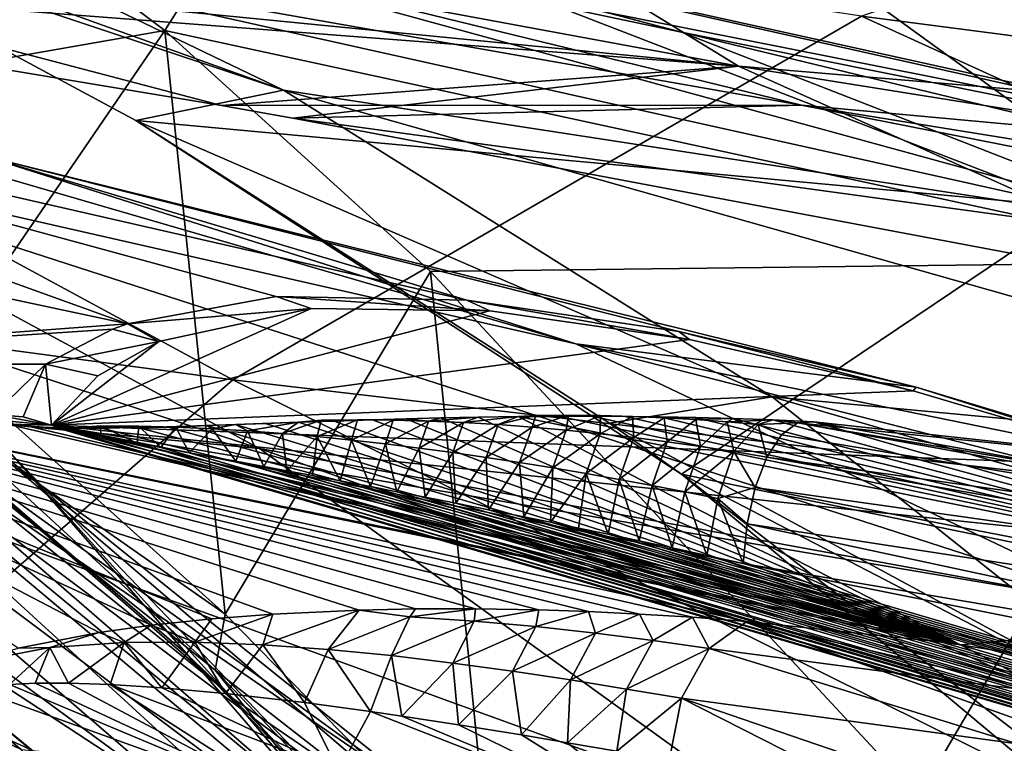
# Model space of a CAD drawing. Header units: metres. Extents: x -240 to 45, y -77 to 27.
# Tile 94 of 256: x -203.42 to -199.97, y 13.78 to 16.31. Entities that reach past the tile are written whole.
import ezdxf

# ---------------------------------------------------------------- set-up
doc = ezdxf.new("R2010")
doc.units = ezdxf.units.M
doc.layers.add('solid_MASSBILD_K_E_SW0001', color=7, linetype='CONTINUOUS')

msp = doc.modelspace()

# ---------------------------------------------------------------- linework, layer by layer
at = {"layer": 'solid_MASSBILD_K_E_SW0001'}
for points in [[(-202.908676, 16.275877, 271.880676), (-205.177383, 17.981901, 272.44632), (-202.086731, 17.582161, 280.121979)], [(-204.753265, 15.953132, 272.340576), (-205.177383, 17.981901, 272.44632), (-202.908676, 16.275877, 271.880676)], [(-201.096848, 16.269939, 292.681335), (-204.329773, 16.950697, 283.646851), (-206.27504, 17.630901, 284.346619)], [(-202.946655, 16.757496, 293.467621), (-201.096848, 16.269939, 292.681335), (-206.27504, 17.630901, 284.346619)], [(-199.165588, 15.464963, 279.291016), (-202.908676, 16.275877, 271.880676), (-202.086731, 17.582161, 280.121979)], [(-199.165588, 15.464963, 279.291016), (-202.086731, 17.582161, 280.121979), (-197.518845, 16.587248, 287.874939)], [(-206.772934, 17.27289, 302.670258), (-209.146774, 15.916646, 304.435272), (-202.670074, 15.05127, 312.058685)], [(-200.46666, 16.32609, 310.348846), (-206.772934, 17.27289, 302.670258), (-202.670074, 15.05127, 312.058685)], [(-206.815247, 17.24423, 294.515045), (-200.897552, 16.150106, 302.37738), (-208.2715, 16.875883, 296.069061)], [(-201.9785, 16.813303, 295.685699), (-200.897552, 16.150106, 302.37738), (-206.815247, 17.24423, 294.515045)], [(-206.814087, 17.092743, 294.927277), (-205.806931, 16.530008, 298.815277), (-202.709488, 16.012367, 302.689087)], [(-200.676666, 16.013233, 302.283203), (-206.814087, 17.092743, 294.927277), (-202.709488, 16.012367, 302.689087)], [(-200.676666, 16.013233, 302.283203), (-204.859451, 17.034399, 294.22113), (-206.814087, 17.092743, 294.927277)], [(-198.119705, 17.103239, 308.527649), (-200.46666, 16.32609, 310.348846), (-193.927979, 15.47596, 317.978882)], [(-203.351105, 17.064157, 287.925903), (-204.37616, 16.694511, 279.965302), (-199.707993, 15.655532, 287.86911)], [(-198.124847, 15.979365, 295.760162), (-203.351105, 17.064157, 287.925903), (-199.707993, 15.655532, 287.86911)], [(-201.9785, 16.813303, 295.685699), (-203.351105, 17.064157, 287.925903), (-198.124847, 15.979365, 295.760162)], [(-198.898087, 15.849764, 301.479553), (-202.946655, 16.757496, 293.467621), (-204.859451, 17.034399, 294.22113)], [(-200.676666, 16.013233, 302.283203), (-198.898087, 15.849764, 301.479553), (-204.859451, 17.034399, 294.22113)], [(-202.491959, 16.066713, 282.950836), (-204.772644, 16.886101, 279.997681), (-204.329773, 16.950697, 283.646851)], [(-199.329514, 15.580906, 291.879486), (-202.491959, 16.066713, 282.950836), (-204.329773, 16.950697, 283.646851)], [(-201.096848, 16.269939, 292.681335), (-199.329514, 15.580906, 291.879486), (-204.329773, 16.950697, 283.646851)], [(-202.491959, 16.066713, 282.950836), (-204.37616, 16.694511, 279.965302), (-204.772644, 16.886101, 279.997681)], [(-200.897552, 16.150106, 302.37738), (-205.806931, 16.530008, 298.815277), (-208.2715, 16.875883, 296.069061)], [(-196.231445, 15.757896, 303.529297), (-200.897552, 16.150106, 302.37738), (-201.9785, 16.813303, 295.685699)], [(-196.231445, 15.757896, 303.529297), (-201.9785, 16.813303, 295.685699), (-198.124847, 15.979365, 295.760162)], [(-197.153656, 15.478562, 300.642151), (-201.096848, 16.269939, 292.681335), (-202.946655, 16.757496, 293.467621)], [(-198.898087, 15.849764, 301.479553), (-197.153656, 15.478562, 300.642151), (-202.946655, 16.757496, 293.467621)], [(-201.46788, 15.176977, 290.659485), (-206.667679, 16.690178, 283.327423), (-204.548859, 15.876583, 282.577637)], [(-201.46788, 15.176977, 290.659485), (-203.548431, 15.837796, 291.530853), (-206.667679, 16.690178, 283.327423)], [(-199.707993, 15.655532, 287.86911), (-204.37616, 16.694511, 279.965302), (-203.009613, 15.959659, 279.85025)], [(-202.491959, 16.066713, 282.950836), (-203.009613, 15.959659, 279.85025), (-204.37616, 16.694511, 279.965302)], [(-200.897552, 16.150106, 302.37738), (-202.709488, 16.012367, 302.689087), (-205.806931, 16.530008, 298.815277)], [(-200.46666, 16.32609, 310.348846), (-202.670074, 15.05127, 312.058685), (-195.95607, 14.268983, 319.654877)], [(-193.927979, 15.47596, 317.978882), (-200.46666, 16.32609, 310.348846), (-195.95607, 14.268983, 319.654877)], [(-207.978836, 16.300682, 293.125336), (-203.039642, 15.247301, 300.085175), (-204.939423, 15.106506, 300.791168)], [(-205.729736, 16.217205, 292.360931), (-203.039642, 15.247301, 300.085175), (-207.978836, 16.300682, 293.125336)], [(-202.691788, 13.95732, 271.795471), (-205.581512, 16.286785, 272.515961), (-203.445953, 14.789996, 272.014648)], [(-204.335175, 15.38588, 272.236359), (-205.581512, 16.286785, 272.515961), (-202.691788, 13.95732, 271.795471)], [(-203.695694, 15.125348, 272.076904), (-204.753265, 15.953132, 272.340576), (-202.908676, 16.275877, 271.880676)], [(-202.696487, 14.229724, 271.827759), (-203.695694, 15.125348, 272.076904), (-202.908676, 16.275877, 271.880676)], [(-201.97731, 15.431165, 271.648468), (-202.908676, 16.275877, 271.880676), (-199.165588, 15.464963, 279.291016)], [(-202.696487, 14.229724, 271.827759), (-202.908676, 16.275877, 271.880676), (-201.97731, 15.431165, 271.648468)], [(-195.464844, 14.90728, 299.788574), (-199.329514, 15.580906, 291.879486), (-201.096848, 16.269939, 292.681335)], [(-197.153656, 15.478562, 300.642151), (-195.464844, 14.90728, 299.788574), (-201.096848, 16.269939, 292.681335)], [(-202.518356, 15.34354, 298.824951), (-203.039642, 15.247301, 300.085175), (-205.729736, 16.217205, 292.360931)], [(-201.85022, 15.330121, 297.771851), (-205.729736, 16.217205, 292.360931), (-203.548431, 15.837796, 291.530853)], [(-201.85022, 15.330121, 297.771851), (-202.518356, 15.34354, 298.824951), (-205.729736, 16.217205, 292.360931)], [(-202.576981, 14.810636, 281.837677), (-206.70137, 16.162708, 273.7341), (-204.983459, 15.038082, 273.282898)], [(-202.576981, 14.810636, 281.837677), (-204.548859, 15.876583, 282.577637), (-206.70137, 16.162708, 273.7341)], [(-205.335724, 16.11944, 271.265167), (-203.739883, 14.958794, 271.064667), (-202.732407, 14.033147, 270.813446)], [(-202.257477, 13.447014, 270.49762), (-205.335724, 16.11944, 271.265167), (-202.732407, 14.033147, 270.813446)], [(-202.257477, 13.447014, 270.49762), (-205.010559, 15.72239, 271.01709), (-205.335724, 16.11944, 271.265167)], [(-200.897552, 16.150106, 302.37738), (-202.459595, 15.967793, 303.01947), (-202.709488, 16.012367, 302.689087)], [(-200.897552, 16.150106, 302.37738), (-199.069214, 15.330144, 307.745941), (-202.459595, 15.967793, 303.01947)], [(-200.897552, 16.150106, 302.37738), (-194.747803, 15.168488, 310.193756), (-199.069214, 15.330144, 307.745941)], [(-196.231445, 15.757896, 303.529297), (-194.747803, 15.168488, 310.193756), (-200.897552, 16.150106, 302.37738)], [(-200.779663, 14.991509, 282.271606), (-203.009613, 15.959659, 279.85025), (-202.491959, 16.066713, 282.950836)], [(-197.663925, 14.699824, 291.079285), (-200.779663, 14.991509, 282.271606), (-202.491959, 16.066713, 282.950836)], [(-199.329514, 15.580906, 291.879486), (-197.663925, 14.699824, 291.079285), (-202.491959, 16.066713, 282.950836)], [(-200.676666, 16.013233, 302.283203), (-202.709488, 16.012367, 302.689087), (-202.459595, 15.967793, 303.01947)], [(-195.859314, 15.065639, 309.668793), (-200.676666, 16.013233, 302.283203), (-202.459595, 15.967793, 303.01947)], [(-194.374741, 14.996356, 308.883728), (-198.898087, 15.849764, 301.479553), (-200.676666, 16.013233, 302.283203)], [(-195.859314, 15.065639, 309.668793), (-194.374741, 14.996356, 308.883728), (-200.676666, 16.013233, 302.283203)], [(-203.009613, 15.959659, 279.85025), (-201.349609, 14.899151, 279.733917), (-201.097031, 14.720301, 279.720734)], [(-199.707993, 15.655532, 287.86911), (-203.009613, 15.959659, 279.85025), (-201.097031, 14.720301, 279.720734)], [(-200.779663, 14.991509, 282.271606), (-201.349609, 14.899151, 279.733917), (-203.009613, 15.959659, 279.85025)], [(-195.859314, 15.065639, 309.668793), (-202.459595, 15.967793, 303.01947), (-199.069214, 15.330144, 307.745941)], [(-202.670074, 15.05127, 312.058685), (-209.146774, 15.916646, 304.435272), (-204.662613, 13.317305, 313.60498)], [(-199.518631, 14.250934, 289.774628), (-204.548859, 15.876583, 282.577637), (-202.576981, 14.810636, 281.837677)], [(-199.518631, 14.250934, 289.774628), (-201.46788, 15.176977, 290.659485), (-204.548859, 15.876583, 282.577637)], [(-200.274643, 15.025141, 296.4133), (-203.548431, 15.837796, 291.530853), (-201.46788, 15.176977, 290.659485)], [(-201.106094, 15.220285, 296.989349), (-201.85022, 15.330121, 297.771851), (-203.548431, 15.837796, 291.530853)], [(-200.274643, 15.025141, 296.4133), (-201.106094, 15.220285, 296.989349), (-203.548431, 15.837796, 291.530853)], [(-205.423645, 13.863265, 269.566833), (-205.010559, 15.72239, 271.01709), (-202.008774, 12.975446, 270.268616)], [(-202.257477, 13.447014, 270.49762), (-202.008774, 12.975446, 270.268616), (-205.010559, 15.72239, 271.01709)], [(-204.915405, 15.701546, 279.767792), (-201.884857, 13.508765, 279.012207), (-203.62088, 14.904087, 279.169495)], [(-204.661057, 15.411069, 279.938751), (-201.884857, 13.508765, 279.012207), (-204.915405, 15.701546, 279.767792)], [(-206.257675, 15.646357, 272.973572), (-203.292786, 13.426291, 272.234344), (-205.395325, 15.214099, 272.618103)], [(-206.257675, 15.646357, 272.973572), (-204.072891, 14.072959, 272.686249), (-203.292786, 13.426291, 272.234344)], [(-199.707993, 15.655532, 287.86911), (-201.097031, 14.720301, 279.720734), (-196.575073, 13.789079, 287.639618)], [(-200.265945, 13.589764, 271.221771), (-201.97731, 15.431165, 271.648468), (-199.165588, 15.464963, 279.291016)], [(-196.66275, 12.905558, 278.592896), (-200.265945, 13.589764, 271.221771), (-199.165588, 15.464963, 279.291016)], [(-201.764603, 13.279105, 271.595428), (-202.696487, 14.229724, 271.827759), (-201.97731, 15.431165, 271.648468)], [(-201.764603, 13.279105, 271.595428), (-201.97731, 15.431165, 271.648468), (-200.265945, 13.589764, 271.221771)], [(-201.851563, 13.055478, 279.394867), (-204.661057, 15.411069, 279.938751), (-204.734573, 15.214229, 280.113678)], [(-204.661057, 15.411069, 279.938751), (-201.740753, 13.224388, 279.210632), (-201.884857, 13.508765, 279.012207)], [(-201.851563, 13.055478, 279.394867), (-201.740753, 13.224388, 279.210632), (-204.661057, 15.411069, 279.938751)], [(-202.824982, 14.083505, 271.859802), (-203.445953, 14.789996, 272.014648), (-204.335175, 15.38588, 272.236359)], [(-202.824982, 14.083505, 271.859802), (-204.335175, 15.38588, 272.236359), (-202.691788, 13.95732, 271.795471)], [(-202.395355, 15.30072, 298.909058), (-203.039642, 15.247301, 300.085175), (-202.518356, 15.34354, 298.824951)], [(-201.768661, 15.292423, 297.883911), (-202.518356, 15.34354, 298.824951), (-201.85022, 15.330121, 297.771851)], [(-202.395355, 15.30072, 298.909058), (-202.518356, 15.34354, 298.824951), (-201.768661, 15.292423, 297.883911)], [(-201.069214, 15.192724, 297.124268), (-201.85022, 15.330121, 297.771851), (-201.106094, 15.220285, 296.989349)], [(-201.768661, 15.292423, 297.883911), (-201.85022, 15.330121, 297.771851), (-201.069214, 15.192724, 297.124268)], [(-202.395355, 15.30072, 298.909058), (-201.768661, 15.292423, 297.883911), (-203.305206, 14.892253, 302.184875)], [(-202.928986, 15.185562, 300.301483), (-202.395355, 15.30072, 298.909058), (-203.305206, 14.892253, 302.184875)], [(-201.768661, 15.292423, 297.883911), (-201.069214, 15.192724, 297.124268), (-203.305206, 14.892253, 302.184875)], [(-202.928986, 15.185562, 300.301483), (-203.039642, 15.247301, 300.085175), (-202.395355, 15.30072, 298.909058)], [(-204.939423, 15.106506, 300.791168), (-203.039642, 15.247301, 300.085175), (-203.09201, 15.228413, 300.249664)], [(-204.939423, 15.106506, 300.791168), (-203.09201, 15.228413, 300.249664), (-203.326035, 15.106268, 301.139832)], [(-202.928986, 15.185562, 300.301483), (-203.326035, 15.106268, 301.139832), (-203.09201, 15.228413, 300.249664)], [(-202.928986, 15.185562, 300.301483), (-203.09201, 15.228413, 300.249664), (-203.039642, 15.247301, 300.085175)], [(-203.292786, 13.426291, 272.234344), (-203.788956, 13.936915, 272.265686), (-205.395325, 15.214099, 272.618103)], [(-204.734573, 15.214229, 280.113678), (-204.313965, 14.648341, 280.063721), (-202.778671, 13.525634, 279.680939)], [(-201.851563, 13.055478, 279.394867), (-204.734573, 15.214229, 280.113678), (-202.778671, 13.525634, 279.680939)], [(-201.069214, 15.192724, 297.124268), (-200.28537, 15.012633, 296.563507), (-203.305206, 14.892253, 302.184875)], [(-200.28537, 15.012633, 296.563507), (-201.106094, 15.220285, 296.989349), (-200.274643, 15.025141, 296.4133)], [(-201.069214, 15.192724, 297.124268), (-201.106094, 15.220285, 296.989349), (-200.28537, 15.012633, 296.563507)], [(-203.142899, 15.065285, 301.174713), (-203.326035, 15.106268, 301.139832), (-202.928986, 15.185562, 300.301483)], [(-203.142899, 15.065285, 301.174713), (-202.928986, 15.185562, 300.301483), (-203.305206, 14.892253, 302.184875)], [(-198.238678, 14.35106, 295.811981), (-201.46788, 15.176977, 290.659485), (-199.518631, 14.250934, 289.774628)], [(-199.334213, 14.741734, 296.020233), (-200.274643, 15.025141, 296.4133), (-201.46788, 15.176977, 290.659485)], [(-198.238678, 14.35106, 295.811981), (-199.334213, 14.741734, 296.020233), (-201.46788, 15.176977, 290.659485)], [(-203.739883, 14.958794, 271.064667), (-203.695694, 15.125348, 272.076904), (-202.696487, 14.229724, 271.827759)], [(-204.939423, 15.106506, 300.791168), (-203.460587, 14.896029, 302.365326), (-200.119629, 14.122737, 307.432526)], [(-200.213211, 14.135304, 307.337646), (-204.939423, 15.106506, 300.791168), (-200.119629, 14.122737, 307.432526)], [(-204.939423, 15.106506, 300.791168), (-203.326035, 15.106268, 301.139832), (-203.508987, 14.929869, 302.167206)], [(-203.138718, 14.165331, 305.789154), (-203.422089, 14.110329, 305.818695), (-204.939423, 15.106506, 300.791168)], [(-202.955841, 14.190833, 305.798676), (-203.138718, 14.165331, 305.789154), (-204.939423, 15.106506, 300.791168)], [(-202.743179, 14.213397, 305.829926), (-202.955841, 14.190833, 305.798676), (-204.939423, 15.106506, 300.791168)], [(-202.530075, 14.229727, 305.879425), (-202.743179, 14.213397, 305.829926), (-204.939423, 15.106506, 300.791168)], [(-202.227127, 14.243783, 305.977142), (-202.530075, 14.229727, 305.879425), (-204.939423, 15.106506, 300.791168)], [(-202.029129, 14.247883, 306.056854), (-202.227127, 14.243783, 305.977142), (-204.939423, 15.106506, 300.791168)], [(-201.818863, 14.248244, 306.15451), (-202.029129, 14.247883, 306.056854), (-204.939423, 15.106506, 300.791168)], [(-201.596939, 14.244464, 306.27182), (-201.818863, 14.248244, 306.15451), (-204.939423, 15.106506, 300.791168)], [(-201.423233, 14.238696, 306.373688), (-201.596939, 14.244464, 306.27182), (-204.939423, 15.106506, 300.791168)], [(-201.243958, 14.230223, 306.488251), (-201.423233, 14.238696, 306.373688), (-204.939423, 15.106506, 300.791168)], [(-201.059082, 14.218865, 306.616638), (-201.243958, 14.230223, 306.488251), (-204.939423, 15.106506, 300.791168)], [(-200.868607, 14.204548, 306.759491), (-201.059082, 14.218865, 306.616638), (-204.939423, 15.106506, 300.791168)], [(-200.213211, 14.135304, 307.337646), (-200.868607, 14.204548, 306.759491), (-204.939423, 15.106506, 300.791168)], [(-203.405334, 14.921632, 302.178223), (-203.508987, 14.929869, 302.167206), (-203.326035, 15.106268, 301.139832)], [(-203.405334, 14.921632, 302.178223), (-203.326035, 15.106268, 301.139832), (-203.305206, 14.892253, 302.184875)], [(-203.142899, 15.065285, 301.174713), (-203.305206, 14.892253, 302.184875), (-203.326035, 15.106268, 301.139832)], [(-202.670074, 15.05127, 312.058685), (-204.662613, 13.317305, 313.60498), (-197.790451, 12.626322, 321.170837)], [(-195.95607, 14.268983, 319.654877), (-202.670074, 15.05127, 312.058685), (-197.790451, 12.626322, 321.170837)], [(-203.788956, 13.936915, 272.265686), (-203.411987, 13.755305, 272.867615), (-204.983459, 15.038082, 273.282898)], [(-200.776001, 13.512815, 281.125702), (-204.983459, 15.038082, 273.282898), (-203.411987, 13.755305, 272.867615)], [(-200.776001, 13.512815, 281.125702), (-202.576981, 14.810636, 281.837677), (-204.983459, 15.038082, 273.282898)], [(-200.28537, 15.012633, 296.563507), (-200.274643, 15.025141, 296.4133), (-199.38353, 14.745307, 296.17392)], [(-199.38353, 14.745307, 296.17392), (-200.274643, 15.025141, 296.4133), (-199.334213, 14.741734, 296.020233)], [(-200.28537, 15.012633, 296.563507), (-199.38353, 14.745307, 296.17392), (-203.305206, 14.892253, 302.184875)], [(-199.207947, 13.740123, 281.621521), (-201.349609, 14.899151, 279.733917), (-200.779663, 14.991509, 282.271606)], [(-196.116791, 13.639111, 290.29715), (-199.207947, 13.740123, 281.621521), (-200.779663, 14.991509, 282.271606)], [(-197.663925, 14.699824, 291.079285), (-196.116791, 13.639111, 290.29715), (-200.779663, 14.991509, 282.271606)], [(-202.732407, 14.033147, 270.813446), (-203.739883, 14.958794, 271.064667), (-202.696487, 14.229724, 271.827759)], [(-203.305206, 14.892253, 302.184875), (-203.504074, 14.910407, 302.275177), (-203.508987, 14.929869, 302.167206)], [(-203.405334, 14.921632, 302.178223), (-203.305206, 14.892253, 302.184875), (-203.508987, 14.929869, 302.167206)], [(-203.305206, 14.892253, 302.184875), (-203.460587, 14.896029, 302.365326), (-203.504074, 14.910407, 302.275177)], [(-202.374664, 14.852195, 302.183594), (-202.232727, 14.911306, 302.332397), (-202.360062, 14.910211, 302.3909)], [(-202.374664, 14.852195, 302.183594), (-202.254486, 14.840058, 302.130768), (-202.232727, 14.911306, 302.332397)], [(-202.360062, 14.910211, 302.3909), (-202.232727, 14.911306, 302.332397), (-202.314987, 14.906629, 302.487518)], [(-202.232727, 14.911306, 302.332397), (-202.17981, 14.910981, 302.457886), (-202.314987, 14.906629, 302.487518)], [(-202.314987, 14.906629, 302.487518), (-202.17981, 14.910981, 302.457886), (-200.119629, 14.122737, 307.432526)], [(-202.254486, 14.840058, 302.130768), (-202.107376, 14.910089, 302.271881), (-202.232727, 14.911306, 302.332397)], [(-202.232727, 14.911306, 302.332397), (-202.107376, 14.910089, 302.271881), (-202.17981, 14.910981, 302.457886)], [(-202.17981, 14.910981, 302.457886), (-202.063889, 14.914312, 302.429169), (-200.119629, 14.122737, 307.432526)], [(-202.107376, 14.910089, 302.271881), (-202.063889, 14.914312, 302.429169), (-202.17981, 14.910981, 302.457886)], [(-202.107376, 14.910089, 302.271881), (-201.983688, 14.906729, 302.209747), (-202.063889, 14.914312, 302.429169)], [(-202.063889, 14.914312, 302.429169), (-201.940506, 14.917383, 302.395508), (-200.119629, 14.122737, 307.432526)], [(-201.983688, 14.906729, 302.209747), (-201.940506, 14.917383, 302.395508), (-202.063889, 14.914312, 302.429169)], [(-201.983688, 14.906729, 302.209747), (-201.809433, 14.920008, 302.356628), (-201.940506, 14.917383, 302.395508)], [(-201.983688, 14.906729, 302.209747), (-201.861389, 14.901377, 302.146301), (-201.809433, 14.920008, 302.356628)], [(-201.940506, 14.917383, 302.395508), (-201.809433, 14.920008, 302.356628), (-200.119629, 14.122737, 307.432526)], [(-201.861389, 14.901377, 302.146301), (-201.67012, 14.922, 302.312012), (-201.809433, 14.920008, 302.356628)], [(-201.861389, 14.901377, 302.146301), (-201.74025, 14.894159, 302.081787), (-201.67012, 14.922, 302.312012)], [(-201.809433, 14.920008, 302.356628), (-201.67012, 14.922, 302.312012), (-200.119629, 14.122737, 307.432526)], [(-201.74025, 14.894159, 302.081787), (-201.607422, 14.926546, 302.24054), (-201.67012, 14.922, 302.312012)], [(-201.74025, 14.894159, 302.081787), (-201.620117, 14.885189, 302.016388), (-201.607422, 14.926546, 302.24054)], [(-201.607422, 14.926546, 302.24054), (-201.522125, 14.923124, 302.261261), (-201.67012, 14.922, 302.312012)], [(-201.67012, 14.922, 302.312012), (-201.522125, 14.923124, 302.261261), (-198.4366, 14.273386, 306.681671)], [(-201.67012, 14.922, 302.312012), (-198.4366, 14.273386, 306.681671), (-200.119629, 14.122737, 307.432526)], [(-201.620117, 14.885189, 302.016388), (-201.4935, 14.927138, 302.176331), (-201.607422, 14.926546, 302.24054)], [(-201.620117, 14.885189, 302.016388), (-201.500854, 14.874566, 301.950287), (-201.4935, 14.927138, 302.176331)], [(-201.607422, 14.926546, 302.24054), (-201.4935, 14.927138, 302.176331), (-201.522125, 14.923124, 302.261261)], [(-201.4935, 14.927138, 302.176331), (-201.410919, 14.923241, 302.221069), (-201.522125, 14.923124, 302.261261)], [(-201.522125, 14.923124, 302.261261), (-201.410919, 14.923241, 302.221069), (-198.4366, 14.273386, 306.681671)], [(-201.500854, 14.874566, 301.950287), (-201.380615, 14.925895, 302.111267), (-201.4935, 14.927138, 302.176331)], [(-201.500854, 14.874566, 301.950287), (-201.382324, 14.862379, 301.883606), (-201.380615, 14.925895, 302.111267)], [(-201.4935, 14.927138, 302.176331), (-201.380615, 14.925895, 302.111267), (-201.410919, 14.923241, 302.221069)], [(-201.380615, 14.925895, 302.111267), (-201.294815, 14.922656, 302.177338), (-201.410919, 14.923241, 302.221069)], [(-201.410919, 14.923241, 302.221069), (-201.294815, 14.922656, 302.177338), (-198.4366, 14.273386, 306.681671)], [(-201.382324, 14.862379, 301.883606), (-201.268661, 14.922897, 302.045471), (-201.380615, 14.925895, 302.111267)], [(-201.382324, 14.862379, 301.883606), (-201.264435, 14.848708, 301.816467), (-201.268661, 14.922897, 302.045471)], [(-201.380615, 14.925895, 302.111267), (-201.268661, 14.922897, 302.045471), (-201.294815, 14.922656, 302.177338)], [(-201.268661, 14.922897, 302.045471), (-201.173584, 14.921242, 302.129822), (-201.294815, 14.922656, 302.177338)], [(-201.294815, 14.922656, 302.177338), (-201.173584, 14.921242, 302.129822), (-198.4366, 14.273386, 306.681671)], [(-201.268661, 14.922897, 302.045471), (-201.157532, 14.918221, 301.979065), (-201.173584, 14.921242, 302.129822)], [(-201.264435, 14.848708, 301.816467), (-201.157532, 14.918221, 301.979065), (-201.268661, 14.922897, 302.045471)], [(-201.264435, 14.848708, 301.816467), (-201.147095, 14.833628, 301.748962), (-201.157532, 14.918221, 301.979065)], [(-201.173584, 14.921242, 302.129822), (-201.047241, 14.918848, 302.078522), (-198.4366, 14.273386, 306.681671)], [(-201.157532, 14.918221, 301.979065), (-201.047241, 14.918848, 302.078522), (-201.173584, 14.921242, 302.129822)], [(-201.157532, 14.918221, 301.979065), (-201.047119, 14.911936, 301.91217), (-201.047241, 14.918848, 302.078522)], [(-201.147095, 14.833628, 301.748962), (-201.047119, 14.911936, 301.91217), (-201.157532, 14.918221, 301.979065)], [(-201.147095, 14.833628, 301.748962), (-201.030228, 14.817206, 301.681213), (-201.047119, 14.911936, 301.91217)], [(-201.047241, 14.918848, 302.078522), (-200.915115, 14.915307, 302.023041), (-198.4366, 14.273386, 306.681671)], [(-201.047119, 14.911936, 301.91217), (-200.915115, 14.915307, 302.023041), (-201.047241, 14.918848, 302.078522)], [(-201.047119, 14.911936, 301.91217), (-200.937332, 14.904104, 301.844879), (-200.915115, 14.915307, 302.023041)], [(-201.030228, 14.817206, 301.681213), (-200.937332, 14.904104, 301.844879), (-201.047119, 14.911936, 301.91217)], [(-200.937332, 14.904104, 301.844879), (-200.777283, 14.910437, 301.963318), (-200.915115, 14.915307, 302.023041)], [(-200.937332, 14.904104, 301.844879), (-200.828094, 14.894791, 301.777313), (-200.777283, 14.910437, 301.963318)], [(-200.915115, 14.915307, 302.023041), (-200.777283, 14.910437, 301.963318), (-198.4366, 14.273386, 306.681671)], [(-200.828094, 14.894791, 301.777313), (-200.690903, 14.900465, 301.771545), (-200.777283, 14.910437, 301.963318)], [(-200.777283, 14.910437, 301.963318), (-200.63382, 14.904044, 301.899353), (-198.4366, 14.273386, 306.681671)], [(-200.690903, 14.900465, 301.771545), (-200.63382, 14.904044, 301.899353), (-200.777283, 14.910437, 301.963318)], [(-203.62088, 14.904087, 279.169495), (-201.003021, 12.664558, 278.516785), (-204.072891, 14.072959, 272.686249)], [(-201.884857, 13.508765, 279.012207), (-201.003021, 12.664558, 278.516785), (-203.62088, 14.904087, 279.169495)], [(-203.460587, 14.896029, 302.365326), (-203.376755, 14.886174, 302.441956), (-200.119629, 14.122737, 307.432526)], [(-203.278183, 14.880949, 302.25531), (-203.376755, 14.886174, 302.441956), (-203.460587, 14.896029, 302.365326)], [(-203.278183, 14.880949, 302.25531), (-203.460587, 14.896029, 302.365326), (-203.305206, 14.892253, 302.184875)], [(-203.376755, 14.886174, 302.441956), (-203.233398, 14.881243, 302.506653), (-200.119629, 14.122737, 307.432526)], [(-203.233398, 14.881243, 302.506653), (-203.376755, 14.886174, 302.441956), (-203.278183, 14.880949, 302.25531)], [(-193.992218, 12.449988, 296.808685), (-192.63562, 11.762789, 297.434448), (-203.305206, 14.892253, 302.184875)], [(-192.535019, 11.737028, 297.505341), (-203.305206, 14.892253, 302.184875), (-192.63562, 11.762789, 297.434448)], [(-195.138565, 13.004809, 296.389893), (-193.992218, 12.449988, 296.808685), (-203.305206, 14.892253, 302.184875)], [(-196.109985, 13.452604, 296.130066), (-195.138565, 13.004809, 296.389893), (-203.305206, 14.892253, 302.184875)], [(-196.942184, 13.816821, 295.989929), (-196.109985, 13.452604, 296.130066), (-203.305206, 14.892253, 302.184875)], [(-198.301529, 14.364082, 295.963654), (-196.942184, 13.816821, 295.989929), (-203.305206, 14.892253, 302.184875)], [(-199.38353, 14.745307, 296.17392), (-198.301529, 14.364082, 295.963654), (-203.305206, 14.892253, 302.184875)], [(-192.535019, 11.737028, 297.505341), (-203.278183, 14.880949, 302.25531), (-203.305206, 14.892253, 302.184875)], [(-203.233398, 14.881243, 302.506653), (-203.278183, 14.880949, 302.25531), (-203.132248, 14.8525, 302.244934)], [(-192.535019, 11.737028, 297.505341), (-203.132248, 14.8525, 302.244934), (-203.278183, 14.880949, 302.25531)], [(-203.133499, 14.88931, 302.435822), (-203.130371, 14.881324, 302.531219), (-203.233398, 14.881243, 302.506653)], [(-203.233398, 14.881243, 302.506653), (-203.132248, 14.8525, 302.244934), (-203.133499, 14.88931, 302.435822)], [(-203.233398, 14.881243, 302.506653), (-203.130371, 14.881324, 302.531219), (-200.119629, 14.122737, 307.432526)], [(-203.133499, 14.88931, 302.435822), (-202.999054, 14.888275, 302.408722), (-203.130371, 14.881324, 302.531219)], [(-203.133499, 14.88931, 302.435822), (-203.132248, 14.8525, 302.244934), (-203.005554, 14.829028, 302.217957)], [(-203.133499, 14.88931, 302.435822), (-203.005554, 14.829028, 302.217957), (-202.999054, 14.888275, 302.408722)], [(-202.999054, 14.888275, 302.408722), (-203.00264, 14.883496, 302.547058), (-203.130371, 14.881324, 302.531219)], [(-203.130371, 14.881324, 302.531219), (-203.00264, 14.883496, 302.547058), (-200.119629, 14.122737, 307.432526)], [(-202.999054, 14.888275, 302.408722), (-203.005554, 14.829028, 302.217957), (-202.922607, 14.813807, 302.196442)], [(-202.999054, 14.888275, 302.408722), (-202.869339, 14.884946, 302.372162), (-203.00264, 14.883496, 302.547058)], [(-203.00264, 14.883496, 302.547058), (-202.902313, 14.886164, 302.551331), (-200.119629, 14.122737, 307.432526)], [(-202.869339, 14.884946, 302.372162), (-202.902313, 14.886164, 302.551331), (-203.00264, 14.883496, 302.547058)], [(-202.999054, 14.888275, 302.408722), (-202.922607, 14.813807, 302.196442), (-202.869339, 14.884946, 302.372162)], [(-202.869339, 14.884946, 302.372162), (-202.922607, 14.813807, 302.196442), (-202.823181, 14.795594, 302.167969)], [(-202.902313, 14.886164, 302.551331), (-202.761032, 14.890728, 302.548096), (-200.119629, 14.122737, 307.432526)], [(-202.869339, 14.884946, 302.372162), (-202.761032, 14.890728, 302.548096), (-202.902313, 14.886164, 302.551331)], [(-202.869339, 14.884946, 302.372162), (-202.742783, 14.879464, 302.329895), (-202.761032, 14.890728, 302.548096)], [(-202.869339, 14.884946, 302.372162), (-202.823181, 14.795594, 302.167969), (-202.742783, 14.879464, 302.329895)], [(-202.742783, 14.879464, 302.329895), (-202.823181, 14.795594, 302.167969), (-202.659439, 14.765492, 302.116425)], [(-202.761032, 14.890728, 302.548096), (-202.660889, 14.894277, 302.540375), (-200.119629, 14.122737, 307.432526)], [(-202.742783, 14.879464, 302.329895), (-202.660889, 14.894277, 302.540375), (-202.761032, 14.890728, 302.548096)], [(-202.742783, 14.879464, 302.329895), (-202.6185, 14.87205, 302.283722), (-202.660889, 14.894277, 302.540375)], [(-202.742783, 14.879464, 302.329895), (-202.659439, 14.765492, 302.116425), (-202.6185, 14.87205, 302.283722)], [(-202.660889, 14.894277, 302.540375), (-202.439865, 14.902285, 302.510773), (-202.554947, 14.898129, 302.528168)], [(-202.6185, 14.87205, 302.283722), (-202.439865, 14.902285, 302.510773), (-202.660889, 14.894277, 302.540375)], [(-202.660889, 14.894277, 302.540375), (-202.554947, 14.898129, 302.528168), (-200.119629, 14.122737, 307.432526)], [(-202.6185, 14.87205, 302.283722), (-202.495926, 14.862905, 302.234741), (-202.439865, 14.902285, 302.510773)], [(-202.554947, 14.898129, 302.528168), (-202.439865, 14.902285, 302.510773), (-200.119629, 14.122737, 307.432526)], [(-202.495926, 14.862905, 302.234741), (-202.360062, 14.910211, 302.3909), (-202.439865, 14.902285, 302.510773)], [(-202.495926, 14.862905, 302.234741), (-202.374664, 14.852195, 302.183594), (-202.360062, 14.910211, 302.3909)], [(-202.360062, 14.910211, 302.3909), (-202.314987, 14.906629, 302.487518), (-202.439865, 14.902285, 302.510773)], [(-202.439865, 14.902285, 302.510773), (-202.314987, 14.906629, 302.487518), (-200.119629, 14.122737, 307.432526)], [(-202.254486, 14.840058, 302.130768), (-202.135193, 14.826608, 302.076569), (-202.107376, 14.910089, 302.271881)], [(-202.135193, 14.826608, 302.076569), (-201.983688, 14.906729, 302.209747), (-202.107376, 14.910089, 302.271881)], [(-202.135193, 14.826608, 302.076569), (-202.016647, 14.811938, 302.02124), (-201.983688, 14.906729, 302.209747)], [(-202.016647, 14.811938, 302.02124), (-201.861389, 14.901377, 302.146301), (-201.983688, 14.906729, 302.209747)], [(-202.016647, 14.811938, 302.02124), (-201.898727, 14.79613, 301.964966), (-201.861389, 14.901377, 302.146301)], [(-201.898727, 14.79613, 301.964966), (-201.74025, 14.894159, 302.081787), (-201.861389, 14.901377, 302.146301)], [(-201.898727, 14.79613, 301.964966), (-201.781357, 14.779252, 301.907959), (-201.74025, 14.894159, 302.081787)], [(-201.781357, 14.779252, 301.907959), (-201.620117, 14.885189, 302.016388), (-201.74025, 14.894159, 302.081787)], [(-201.781357, 14.779252, 301.907959), (-201.664459, 14.761364, 301.85025), (-201.620117, 14.885189, 302.016388)], [(-201.664459, 14.761364, 301.85025), (-201.500854, 14.874566, 301.950287), (-201.620117, 14.885189, 302.016388)], [(-199.207947, 13.740123, 281.621521), (-201.097031, 14.720301, 279.720734), (-201.349609, 14.899151, 279.733917)], [(-201.030228, 14.817206, 301.681213), (-200.913773, 14.799505, 301.613251), (-200.937332, 14.904104, 301.844879)], [(-200.913773, 14.799505, 301.613251), (-200.828094, 14.894791, 301.777313), (-200.937332, 14.904104, 301.844879)], [(-200.913773, 14.799505, 301.613251), (-200.797653, 14.780584, 301.545227), (-200.828094, 14.894791, 301.777313)], [(-200.746948, 14.858258, 301.650391), (-200.690903, 14.900465, 301.771545), (-200.828094, 14.894791, 301.777313)], [(-200.797653, 14.780584, 301.545227), (-200.746948, 14.858258, 301.650391), (-200.828094, 14.894791, 301.777313)], [(-197.380264, 14.301489, 300.207123), (-200.690903, 14.900465, 301.771545), (-200.746948, 14.858258, 301.650391)], [(-200.690903, 14.900465, 301.771545), (-199.015213, 14.727123, 301.167877), (-200.63382, 14.904044, 301.899353)], [(-197.380264, 14.301489, 300.207123), (-197.291656, 14.327311, 300.389313), (-200.690903, 14.900465, 301.771545)], [(-200.690903, 14.900465, 301.771545), (-197.291656, 14.327311, 300.389313), (-199.015213, 14.727123, 301.167877)], [(-200.63382, 14.904044, 301.899353), (-196.735138, 14.199323, 305.879364), (-198.4366, 14.273386, 306.681671)], [(-200.63382, 14.904044, 301.899353), (-199.015213, 14.727123, 301.167877), (-196.735138, 14.199323, 305.879364)], [(-205.073303, 14.78401, 280.149902), (-202.668533, 13.059767, 279.550354), (-205.020309, 14.847624, 280.212219)], [(-205.020309, 14.847624, 280.212219), (-202.605194, 13.115968, 279.610077), (-204.331711, 14.541673, 280.068146)], [(-202.668533, 13.059767, 279.550354), (-202.605194, 13.115968, 279.610077), (-205.020309, 14.847624, 280.212219)], [(-192.580017, 11.759997, 297.55304), (-203.005554, 14.829028, 302.217957), (-203.132248, 14.8525, 302.244934)], [(-192.535019, 11.737028, 297.505341), (-192.580017, 11.759997, 297.55304), (-203.132248, 14.8525, 302.244934)], [(-202.6185, 14.87205, 302.283722), (-202.659439, 14.765492, 302.116425), (-202.56163, 14.747386, 302.083527)], [(-202.6185, 14.87205, 302.283722), (-202.56163, 14.747386, 302.083527), (-202.495926, 14.862905, 302.234741)], [(-202.495926, 14.862905, 302.234741), (-202.56163, 14.747386, 302.083527), (-202.480179, 14.732212, 302.055145)], [(-202.495926, 14.862905, 302.234741), (-202.480179, 14.732212, 302.055145), (-202.374664, 14.852195, 302.183594)], [(-202.374664, 14.852195, 302.183594), (-202.480179, 14.732212, 302.055145), (-202.391068, 14.715497, 302.023193)], [(-202.374664, 14.852195, 302.183594), (-202.391068, 14.715497, 302.023193), (-202.293594, 14.697061, 301.987305)], [(-202.374664, 14.852195, 302.183594), (-202.293594, 14.697061, 301.987305), (-202.254486, 14.840058, 302.130768)], [(-201.664459, 14.761364, 301.85025), (-201.547958, 14.74252, 301.792023), (-201.500854, 14.874566, 301.950287)], [(-201.547958, 14.74252, 301.792023), (-201.382324, 14.862379, 301.883606), (-201.500854, 14.874566, 301.950287)], [(-201.547958, 14.74252, 301.792023), (-201.431824, 14.722769, 301.733337), (-201.382324, 14.862379, 301.883606)], [(-201.431824, 14.722769, 301.733337), (-201.264435, 14.848708, 301.816467), (-201.382324, 14.862379, 301.883606)], [(-201.431824, 14.722769, 301.733337), (-201.315979, 14.702151, 301.674286), (-201.264435, 14.848708, 301.816467)], [(-201.315979, 14.702151, 301.674286), (-201.147095, 14.833628, 301.748962), (-201.264435, 14.848708, 301.816467)], [(-197.380264, 14.301489, 300.207123), (-200.746948, 14.858258, 301.650391), (-200.797653, 14.780584, 301.545227)], [(-192.658661, 11.796966, 297.61615), (-202.922607, 14.813807, 302.196442), (-203.005554, 14.829028, 302.217957)], [(-192.580017, 11.759997, 297.55304), (-192.658661, 11.796966, 297.61615), (-203.005554, 14.829028, 302.217957)], [(-192.786392, 11.854152, 297.702484), (-202.823181, 14.795594, 302.167969), (-202.922607, 14.813807, 302.196442)], [(-192.658661, 11.796966, 297.61615), (-192.786392, 11.854152, 297.702484), (-202.922607, 14.813807, 302.196442)], [(-197.728592, 13.078356, 288.903534), (-202.576981, 14.810636, 281.837677), (-200.776001, 13.512815, 281.125702)], [(-197.728592, 13.078356, 288.903534), (-199.518631, 14.250934, 289.774628), (-202.576981, 14.810636, 281.837677)], [(-202.254486, 14.840058, 302.130768), (-202.293594, 14.697061, 301.987305), (-202.186951, 14.676699, 301.947021)], [(-202.254486, 14.840058, 302.130768), (-202.186951, 14.676699, 301.947021), (-202.135193, 14.826608, 302.076569)], [(-202.135193, 14.826608, 302.076569), (-202.186951, 14.676699, 301.947021), (-202.094482, 14.658872, 301.911346)], [(-202.135193, 14.826608, 302.076569), (-202.094482, 14.658872, 301.911346), (-202.016647, 14.811938, 302.02124)], [(-202.016647, 14.811938, 302.02124), (-202.094482, 14.658872, 301.911346), (-201.995117, 14.639529, 301.872314)], [(-202.016647, 14.811938, 302.02124), (-201.995117, 14.639529, 301.872314), (-201.898727, 14.79613, 301.964966)], [(-201.315979, 14.702151, 301.674286), (-201.200424, 14.680707, 301.614899), (-201.147095, 14.833628, 301.748962)], [(-201.200424, 14.680707, 301.614899), (-201.030228, 14.817206, 301.681213), (-201.147095, 14.833628, 301.748962)], [(-201.200424, 14.680707, 301.614899), (-201.085083, 14.658473, 301.555267), (-201.030228, 14.817206, 301.681213)], [(-201.085083, 14.658473, 301.555267), (-200.913773, 14.799505, 301.613251), (-201.030228, 14.817206, 301.681213)], [(-205.073303, 14.78401, 280.149902), (-204.482895, 14.372028, 279.899719), (-202.668533, 13.059767, 279.550354)], [(-202.691788, 13.95732, 271.795471), (-203.445953, 14.789996, 272.014648), (-200.85614, 12.08495, 271.368927)], [(-202.824982, 14.083505, 271.859802), (-200.85614, 12.08495, 271.368927), (-203.445953, 14.789996, 272.014648)], [(-192.988373, 11.941105, 297.822754), (-202.659439, 14.765492, 302.116425), (-202.823181, 14.795594, 302.167969)], [(-192.786392, 11.854152, 297.702484), (-192.988373, 11.941105, 297.822754), (-202.823181, 14.795594, 302.167969)], [(-201.898727, 14.79613, 301.964966), (-201.995117, 14.639529, 301.872314), (-201.888351, 14.618518, 301.82959)], [(-201.898727, 14.79613, 301.964966), (-201.888351, 14.618518, 301.82959), (-201.781357, 14.779252, 301.907959)], [(-201.781357, 14.779252, 301.907959), (-201.888351, 14.618518, 301.82959), (-201.773605, 14.595673, 301.782928)], [(-201.781357, 14.779252, 301.907959), (-201.773605, 14.595673, 301.782928), (-201.664459, 14.761364, 301.85025)], [(-201.085083, 14.658473, 301.555267), (-200.96994, 14.635482, 301.495422), (-200.913773, 14.799505, 301.613251)], [(-200.96994, 14.635482, 301.495422), (-200.838821, 14.673973, 301.464722), (-200.913773, 14.799505, 301.613251)], [(-200.838821, 14.673973, 301.464722), (-200.797653, 14.780584, 301.545227), (-200.913773, 14.799505, 301.613251)], [(-197.476501, 14.1997, 300.058533), (-200.797653, 14.780584, 301.545227), (-200.838821, 14.673973, 301.464722)], [(-197.380264, 14.301489, 300.207123), (-200.797653, 14.780584, 301.545227), (-197.476501, 14.1997, 300.058533)], [(-192.988373, 11.941105, 297.822754), (-202.56163, 14.747386, 302.083527), (-202.659439, 14.765492, 302.116425)], [(-192.988373, 11.941105, 297.822754), (-202.480179, 14.732212, 302.055145), (-202.56163, 14.747386, 302.083527)], [(-201.664459, 14.761364, 301.85025), (-201.773605, 14.595673, 301.782928), (-201.650314, 14.570805, 301.731964)], [(-201.664459, 14.761364, 301.85025), (-201.650314, 14.570805, 301.731964), (-201.547958, 14.74252, 301.792023)], [(-201.547958, 14.74252, 301.792023), (-201.650314, 14.570805, 301.731964), (-201.556641, 14.551684, 301.692749)], [(-201.547958, 14.74252, 301.792023), (-201.556641, 14.551684, 301.692749), (-201.431824, 14.722769, 301.733337)], [(-193.327774, 12.081505, 298.004669), (-202.391068, 14.715497, 302.023193), (-202.480179, 14.732212, 302.055145)], [(-192.988373, 11.941105, 297.822754), (-193.327774, 12.081505, 298.004669), (-202.480179, 14.732212, 302.055145)], [(-193.327774, 12.081505, 298.004669), (-202.293594, 14.697061, 301.987305), (-202.391068, 14.715497, 302.023193)], [(-201.431824, 14.722769, 301.733337), (-201.556641, 14.551684, 301.692749), (-201.458084, 14.53136, 301.651001)], [(-201.431824, 14.722769, 301.733337), (-201.458084, 14.53136, 301.651001), (-201.354263, 14.509706, 301.606628)], [(-201.431824, 14.722769, 301.733337), (-201.354263, 14.509706, 301.606628), (-201.315979, 14.702151, 301.674286)], [(-201.097031, 14.720301, 279.720734), (-199.79274, 13.715613, 279.67804), (-198.339767, 12.414271, 279.686768)], [(-196.575073, 13.789079, 287.639618), (-201.097031, 14.720301, 279.720734), (-198.339767, 12.414271, 279.686768)], [(-199.207947, 13.740123, 281.621521), (-199.79274, 13.715613, 279.67804), (-201.097031, 14.720301, 279.720734)], [(-193.327774, 12.081505, 298.004669), (-202.186951, 14.676699, 301.947021), (-202.293594, 14.697061, 301.987305)], [(-193.327774, 12.081505, 298.004669), (-202.094482, 14.658872, 301.911346), (-202.186951, 14.676699, 301.947021)], [(-201.315979, 14.702151, 301.674286), (-201.354263, 14.509706, 301.606628), (-201.244965, 14.48664, 301.559418)], [(-201.315979, 14.702151, 301.674286), (-201.244965, 14.48664, 301.559418), (-201.200424, 14.680707, 301.614899)], [(-201.200424, 14.680707, 301.614899), (-201.244965, 14.48664, 301.559418), (-201.129929, 14.46207, 301.509277)], [(-201.200424, 14.680707, 301.614899), (-201.129929, 14.46207, 301.509277), (-201.085083, 14.658473, 301.555267)], [(-200.867432, 14.546344, 301.414764), (-200.838821, 14.673973, 301.464722), (-200.96994, 14.635482, 301.495422)], [(-197.564209, 14.038896, 299.968262), (-200.838821, 14.673973, 301.464722), (-200.867432, 14.546344, 301.414764)], [(-197.476501, 14.1997, 300.058533), (-200.838821, 14.673973, 301.464722), (-197.564209, 14.038896, 299.968262)], [(-204.331711, 14.541673, 280.068146), (-202.778671, 13.525634, 279.680939), (-204.313965, 14.648341, 280.063721)], [(-193.793915, 12.266229, 298.234009), (-201.995117, 14.639529, 301.872314), (-202.094482, 14.658872, 301.911346)], [(-193.327774, 12.081505, 298.004669), (-193.793915, 12.266229, 298.234009), (-202.094482, 14.658872, 301.911346)], [(-193.793915, 12.266229, 298.234009), (-201.888351, 14.618518, 301.82959), (-201.995117, 14.639529, 301.872314)], [(-201.085083, 14.658473, 301.555267), (-201.129929, 14.46207, 301.509277), (-201.008682, 14.43582, 301.455963)], [(-201.085083, 14.658473, 301.555267), (-201.008682, 14.43582, 301.455963), (-200.96994, 14.635482, 301.495422)], [(-200.96994, 14.635482, 301.495422), (-201.008682, 14.43582, 301.455963), (-200.88118, 14.407855, 301.399414)], [(-200.867432, 14.546344, 301.414764), (-200.96994, 14.635482, 301.495422), (-200.88118, 14.407855, 301.399414)], [(-193.793915, 12.266229, 298.234009), (-201.773605, 14.595673, 301.782928), (-201.888351, 14.618518, 301.82959)], [(-193.793915, 12.266229, 298.234009), (-201.650314, 14.570805, 301.731964), (-201.773605, 14.595673, 301.782928)], [(-201.556641, 14.551684, 301.692749), (-201.650314, 14.570805, 301.731964), (-194.552795, 12.551696, 298.581848)], [(-193.793915, 12.266229, 298.234009), (-194.552795, 12.551696, 298.581848), (-201.650314, 14.570805, 301.731964)], [(-204.331711, 14.541673, 280.068146), (-201.443726, 12.16223, 279.348083), (-202.778671, 13.525634, 279.680939)], [(-202.605194, 13.115968, 279.610077), (-201.443726, 12.16223, 279.348083), (-204.331711, 14.541673, 280.068146)], [(-201.458084, 14.53136, 301.651001), (-201.556641, 14.551684, 301.692749), (-194.552795, 12.551696, 298.581848)], [(-201.354263, 14.509706, 301.606628), (-201.458084, 14.53136, 301.651001), (-194.552795, 12.551696, 298.581848)], [(-200.867432, 14.546344, 301.414764), (-200.88118, 14.407855, 301.399414), (-197.694733, 13.865208, 299.980743)], [(-197.564209, 14.038896, 299.968262), (-200.867432, 14.546344, 301.414764), (-197.694733, 13.865208, 299.980743)], [(-201.244965, 14.48664, 301.559418), (-201.354263, 14.509706, 301.606628), (-194.552795, 12.551696, 298.581848)], [(-201.129929, 14.46207, 301.509277), (-201.244965, 14.48664, 301.559418), (-194.552795, 12.551696, 298.581848)], [(-201.008682, 14.43582, 301.455963), (-201.129929, 14.46207, 301.509277), (-194.552795, 12.551696, 298.581848)], [(-201.008682, 14.43582, 301.455963), (-194.552795, 12.551696, 298.581848), (-200.88118, 14.407855, 301.399414)], [(-197.694733, 13.865208, 299.980743), (-200.88118, 14.407855, 301.399414), (-194.552795, 12.551696, 298.581848)], [(-204.097595, 13.467294, 276.093445), (-201.629349, 12.020815, 279.188232), (-204.482895, 14.372028, 279.899719)], [(-202.668533, 13.059767, 279.550354), (-204.482895, 14.372028, 279.899719), (-201.629349, 12.020815, 279.188232)], [(-199.616379, 14.041132, 308.010773), (-200.119629, 14.122737, 307.432526), (-198.4366, 14.273386, 306.681671)], [(-202.802551, 14.132126, 305.984253), (-202.743179, 14.213397, 305.829926), (-202.530075, 14.229727, 305.879425)], [(-202.802551, 14.132126, 305.984253), (-202.530075, 14.229727, 305.879425), (-202.564941, 14.122838, 306.077789)], [(-202.732407, 14.033147, 270.813446), (-202.696487, 14.229724, 271.827759), (-201.764603, 13.279105, 271.595428)], [(-202.227127, 14.243783, 305.977142), (-202.564941, 14.122838, 306.077789), (-202.530075, 14.229727, 305.879425)], [(-202.227127, 14.243783, 305.977142), (-202.335693, 14.106227, 306.184875), (-202.564941, 14.122838, 306.077789)], [(-202.227127, 14.243783, 305.977142), (-202.048904, 14.220591, 306.134186), (-202.335693, 14.106227, 306.184875)], [(-202.048904, 14.220591, 306.134186), (-202.113846, 14.084309, 306.30304), (-202.335693, 14.106227, 306.184875)], [(-202.227127, 14.243783, 305.977142), (-202.029129, 14.247883, 306.056854), (-202.048904, 14.220591, 306.134186)], [(-202.048904, 14.220591, 306.134186), (-201.824051, 14.205693, 306.276245), (-202.113846, 14.084309, 306.30304)], [(-202.048904, 14.220591, 306.134186), (-202.029129, 14.247883, 306.056854), (-201.818863, 14.248244, 306.15451)], [(-202.048904, 14.220591, 306.134186), (-201.818863, 14.248244, 306.15451), (-201.824051, 14.205693, 306.276245)], [(-201.824051, 14.205693, 306.276245), (-201.818863, 14.248244, 306.15451), (-201.596939, 14.244464, 306.27182)], [(-201.824051, 14.205693, 306.276245), (-201.596939, 14.244464, 306.27182), (-201.607544, 14.186081, 306.426208)], [(-201.607544, 14.186081, 306.426208), (-201.596939, 14.244464, 306.27182), (-201.423233, 14.238696, 306.373688)], [(-201.607544, 14.186081, 306.426208), (-201.423233, 14.238696, 306.373688), (-201.398499, 14.162912, 306.58316)], [(-201.398499, 14.162912, 306.58316), (-201.423233, 14.238696, 306.373688), (-201.243958, 14.230223, 306.488251)], [(-201.398499, 14.162912, 306.58316), (-201.243958, 14.230223, 306.488251), (-201.196259, 14.137136, 306.746277)], [(-201.196259, 14.137136, 306.746277), (-201.243958, 14.230223, 306.488251), (-201.059082, 14.218865, 306.616638)], [(-203.050247, 14.13086, 305.908844), (-203.138718, 14.165331, 305.789154), (-202.955841, 14.190833, 305.798676)], [(-203.050247, 14.13086, 305.908844), (-202.955841, 14.190833, 305.798676), (-202.802551, 14.132126, 305.984253)], [(-202.802551, 14.132126, 305.984253), (-202.955841, 14.190833, 305.798676), (-202.743179, 14.213397, 305.829926)], [(-201.824051, 14.205693, 306.276245), (-201.898712, 14.058491, 306.430664), (-202.113846, 14.084309, 306.30304)], [(-201.824051, 14.205693, 306.276245), (-201.607544, 14.186081, 306.426208), (-201.898712, 14.058491, 306.430664)], [(-201.607544, 14.186081, 306.426208), (-201.689819, 14.029848, 306.566742), (-201.898712, 14.058491, 306.430664)], [(-201.607544, 14.186081, 306.426208), (-201.398499, 14.162912, 306.58316), (-201.689819, 14.029848, 306.566742)], [(-201.196259, 14.137136, 306.746277), (-201.059082, 14.218865, 306.616638), (-201.000198, 14.109564, 306.914978)], [(-201.000198, 14.109564, 306.914978), (-201.059082, 14.218865, 306.616638), (-200.868607, 14.204548, 306.759491)], [(-201.000198, 14.109564, 306.914978), (-200.868607, 14.204548, 306.759491), (-199.789963, 13.950549, 308.133026)], [(-199.789963, 13.950549, 308.133026), (-200.868607, 14.204548, 306.759491), (-200.213211, 14.135304, 307.337646)], [(-203.311066, 14.112909, 305.862091), (-203.422089, 14.110329, 305.818695), (-203.138718, 14.165331, 305.789154)], [(-203.311066, 14.112909, 305.862091), (-203.138718, 14.165331, 305.789154), (-203.050247, 14.13086, 305.908844)], [(-201.398499, 14.162912, 306.58316), (-201.486816, 13.999245, 306.71048), (-201.689819, 14.029848, 306.566742)], [(-201.398499, 14.162912, 306.58316), (-201.196259, 14.137136, 306.746277), (-201.486816, 13.999245, 306.71048)], [(-203.311066, 14.112909, 305.862091), (-203.050247, 14.13086, 305.908844), (-203.245926, 13.98826, 306.044708)], [(-203.050247, 14.13086, 305.908844), (-203.100235, 13.983278, 306.063934), (-203.245926, 13.98826, 306.044708)], [(-203.050247, 14.13086, 305.908844), (-202.919266, 13.97171, 306.103027), (-203.100235, 13.983278, 306.063934)], [(-203.050247, 14.13086, 305.908844), (-202.802551, 14.132126, 305.984253), (-202.919266, 13.97171, 306.103027)], [(-202.802551, 14.132126, 305.984253), (-202.695343, 13.951462, 306.169464), (-202.919266, 13.97171, 306.103027)], [(-202.802551, 14.132126, 305.984253), (-202.564941, 14.122838, 306.077789), (-202.695343, 13.951462, 306.169464)], [(-202.564941, 14.122838, 306.077789), (-202.418839, 13.919699, 306.274445), (-202.695343, 13.951462, 306.169464)], [(-202.564941, 14.122838, 306.077789), (-202.335693, 14.106227, 306.184875), (-202.418839, 13.919699, 306.274445)], [(-201.196259, 14.137136, 306.746277), (-201.289383, 13.967412, 306.861206), (-201.486816, 13.999245, 306.71048)], [(-201.196259, 14.137136, 306.746277), (-201.000198, 14.109564, 306.914978), (-201.289383, 13.967412, 306.861206)], [(-199.789963, 13.950549, 308.133026), (-200.213211, 14.135304, 307.337646), (-200.119629, 14.122737, 307.432526)], [(-199.789963, 13.950549, 308.133026), (-200.119629, 14.122737, 307.432526), (-199.616379, 14.041132, 308.010773)], [(-203.311066, 14.112909, 305.862091), (-203.610123, 14.056231, 305.889954), (-203.422089, 14.110329, 305.818695)], [(-203.311066, 14.112909, 305.862091), (-203.453278, 13.983804, 306.048248), (-203.610123, 14.056231, 305.889954)], [(-203.311066, 14.112909, 305.862091), (-203.362213, 13.988114, 306.040497), (-203.453278, 13.983804, 306.048248)], [(-203.311066, 14.112909, 305.862091), (-203.245926, 13.98826, 306.044708), (-203.362213, 13.988114, 306.040497)], [(-200.270004, 11.130284, 271.222778), (-200.85614, 12.08495, 271.368927), (-202.824982, 14.083505, 271.859802)], [(-200.270004, 11.130284, 271.222778), (-202.824982, 14.083505, 271.859802), (-202.691788, 13.95732, 271.795471)], [(-202.335693, 14.106227, 306.184875), (-202.187271, 13.888651, 306.379974), (-202.418839, 13.919699, 306.274445)], [(-202.335693, 14.106227, 306.184875), (-202.113846, 14.084309, 306.30304), (-202.187271, 13.888651, 306.379974)], [(-202.113846, 14.084309, 306.30304), (-202.077835, 13.872794, 306.435181), (-202.187271, 13.888651, 306.379974)], [(-202.113846, 14.084309, 306.30304), (-201.898712, 14.058491, 306.430664), (-202.077835, 13.872794, 306.435181)], [(-201.289383, 13.967412, 306.861206), (-201.000198, 14.109564, 306.914978), (-201.09729, 13.934994, 307.018463)], [(-201.09729, 13.934994, 307.018463), (-201.000198, 14.109564, 306.914978), (-199.91954, 13.775002, 308.208374)], [(-201.000198, 14.109564, 306.914978), (-199.789963, 13.950549, 308.133026), (-199.91954, 13.775002, 308.208374)], [(-201.003021, 12.664558, 278.516785), (-201.307404, 11.222804, 271.996735), (-204.072891, 14.072959, 272.686249)], [(-203.292786, 13.426291, 272.234344), (-204.072891, 14.072959, 272.686249), (-201.307404, 11.222804, 271.996735)], [(-201.898712, 14.058491, 306.430664), (-201.878632, 13.842326, 306.544373), (-202.077835, 13.872794, 306.435181)], [(-201.898712, 14.058491, 306.430664), (-201.689819, 14.029848, 306.566742), (-201.878632, 13.842326, 306.544373)], [(-201.796127, 13.049337, 270.579987), (-202.732407, 14.033147, 270.813446), (-201.764603, 13.279105, 271.595428)], [(-202.257477, 13.447014, 270.49762), (-202.732407, 14.033147, 270.813446), (-201.796127, 13.049337, 270.579987)], [(-201.689819, 14.029848, 306.566742), (-201.657501, 13.806444, 306.678711), (-201.878632, 13.842326, 306.544373)], [(-201.689819, 14.029848, 306.566742), (-201.486816, 13.999245, 306.71048), (-201.657501, 13.806444, 306.678711)], [(-203.568512, 13.96522, 306.092102), (-203.453278, 13.983804, 306.048248), (-202.432922, 13.555296, 306.627716)], [(-203.453278, 13.983804, 306.048248), (-203.362213, 13.988114, 306.040497), (-202.432922, 13.555296, 306.627716)], [(-203.362213, 13.988114, 306.040497), (-203.245926, 13.98826, 306.044708), (-202.432922, 13.555296, 306.627716)], [(-203.245926, 13.98826, 306.044708), (-203.100235, 13.983278, 306.063934), (-202.432922, 13.555296, 306.627716)], [(-203.100235, 13.983278, 306.063934), (-202.299255, 13.680469, 306.458984), (-202.432922, 13.555296, 306.627716)], [(-203.100235, 13.983278, 306.063934), (-202.919266, 13.97171, 306.103027), (-202.299255, 13.680469, 306.458984)], [(-201.486816, 13.999245, 306.71048), (-201.496719, 13.779241, 306.785217), (-201.657501, 13.806444, 306.678711)], [(-201.486816, 13.999245, 306.71048), (-201.289383, 13.967412, 306.861206), (-201.496719, 13.779241, 306.785217)], [(-203.93779, 13.719159, 306.644165), (-203.568512, 13.96522, 306.092102), (-202.432922, 13.555296, 306.627716)], [(-202.919266, 13.97171, 306.103027), (-202.695343, 13.951462, 306.169464), (-202.299255, 13.680469, 306.458984)], [(-202.695343, 13.951462, 306.169464), (-202.418839, 13.919699, 306.274445), (-202.299255, 13.680469, 306.458984)], [(-200.268097, 11.119998, 271.191193), (-202.691788, 13.95732, 271.795471), (-200.85614, 12.08495, 271.368927)], [(-200.270004, 11.130284, 271.222778), (-202.691788, 13.95732, 271.795471), (-200.268097, 11.119998, 271.191193)], [(-201.289383, 13.967412, 306.861206), (-201.324326, 13.749226, 306.907837), (-201.496719, 13.779241, 306.785217)], [(-201.289383, 13.967412, 306.861206), (-201.09729, 13.934994, 307.018463), (-201.324326, 13.749226, 306.907837)], [(-203.788956, 13.936915, 272.265686), (-202.341812, 12.515087, 271.938232), (-203.411987, 13.755305, 272.867615)], [(-203.292786, 13.426291, 272.234344), (-202.341812, 12.515087, 271.938232), (-203.788956, 13.936915, 272.265686)], [(-202.418839, 13.919699, 306.274445), (-202.187271, 13.888651, 306.379974), (-202.299255, 13.680469, 306.458984)], [(-201.09729, 13.934994, 307.018463), (-201.14006, 13.716693, 307.048889), (-201.324326, 13.749226, 306.907837)], [(-201.09729, 13.934994, 307.018463), (-200.526443, 13.645486, 307.598083), (-201.14006, 13.716693, 307.048889)], [(-201.09729, 13.934994, 307.018463), (-199.977493, 13.551906, 308.220764), (-200.526443, 13.645486, 307.598083)], [(-201.09729, 13.934994, 307.018463), (-199.91954, 13.775002, 308.208374), (-199.977493, 13.551906, 308.220764)], [(-201.117477, 13.469456, 307.136963), (-202.299255, 13.680469, 306.458984), (-202.187271, 13.888651, 306.379974)], [(-201.117477, 13.469456, 307.136963), (-202.187271, 13.888651, 306.379974), (-202.077835, 13.872794, 306.435181)], [(-204.030121, 8.337638, 269.068451), (-206.012939, 13.863764, 269.562805), (-203.338974, 11.253994, 268.896118)], [(-203.781677, 12.054912, 269.045715), (-203.338974, 11.253994, 268.896118), (-206.012939, 13.863764, 269.562805)], [(-203.9422, 12.485736, 269.197449), (-205.423645, 13.863265, 269.566833), (-202.008774, 12.975446, 270.268616)], [(-201.878632, 13.842326, 306.544373), (-201.117477, 13.469456, 307.136963), (-202.077835, 13.872794, 306.435181)], [(-201.878632, 13.842326, 306.544373), (-201.657501, 13.806444, 306.678711), (-201.117477, 13.469456, 307.136963)], [(-201.657501, 13.806444, 306.678711), (-201.496719, 13.779241, 306.785217), (-201.117477, 13.469456, 307.136963)], [(-201.496719, 13.779241, 306.785217), (-201.324326, 13.749226, 306.907837), (-201.117477, 13.469456, 307.136963)]]:
    msp.add_3dface(points, dxfattribs=at)

doc.saveas('drawing.dxf')
